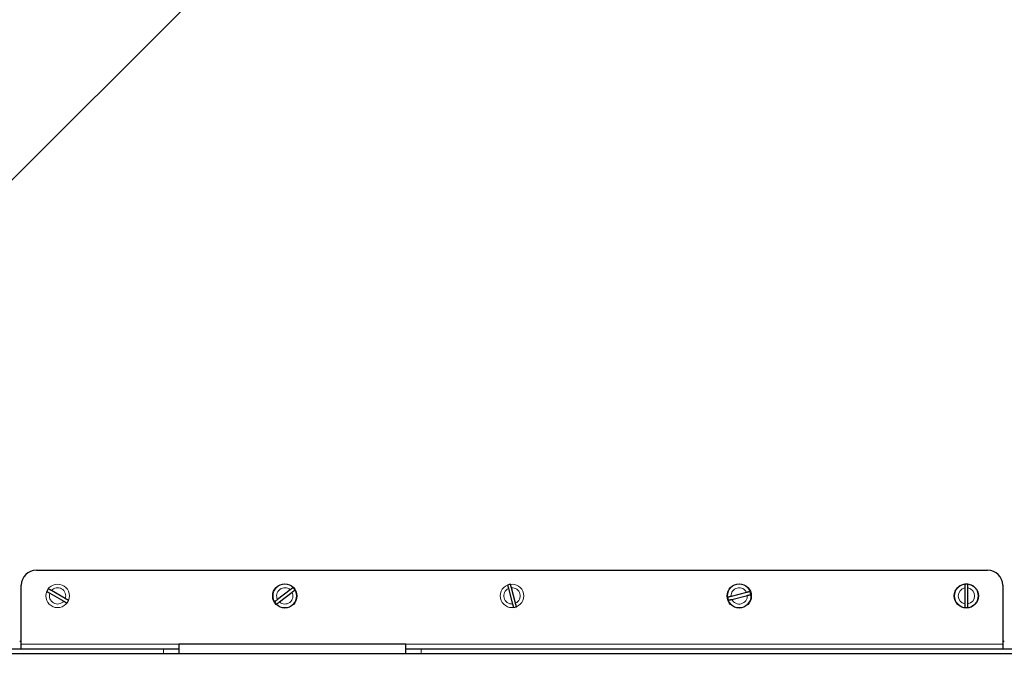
# Model space of a CAD drawing. Header units: millimetres. Extents: x 0 to 29700, y -16 to 21000.
# Tile 138 of 256: x 7284 to 7935, y 16286 to 16718. Entities that reach past the tile are written whole.
import ezdxf

# ---------------------------------------------------------------- set-up
doc = ezdxf.new("R2010")
doc.units = ezdxf.units.MM
doc.layers.add('1', color=7, linetype='Continuous', true_color=0xffffff)
doc.layers.add('254', color=7, linetype='Continuous', true_color=0xffffff)
doc.styles.add('latin_extended', font='simplex.shx')
doc.dimstyles.get("Standard").update_dxf_attribs({"dimtxt": 0.18, "dimasz": 0.18, "dimexe": 0.18, "dimexo": 0.0625, "dimgap": 0.09, "dimtad": 0, "dimtih": 1, "dimtoh": 1, "dimdec": 4, "dimzin": 0, "dimdsep": 46, "dimtxsty": 'Standard', "dimcen": 0.09, "dimadec": 0, "dimazin": 0, "dimtfac": 1, "dimtdec": 4, "dimtofl": 0, "dimtmove": 0, "dimatfit": 3, "dimfxl": 1, "dimtolj": 1, "dimtzin": 0, "dimarcsym": 0})

# ---------------------------------------------------------------- blocks, each defined once
blk = doc.blocks.new('_U0')
at = {"layer": '254', "color": 3, "linetype": 'Continuous', "lineweight": 13, "transparency": 16777216}
for p, q in [((2857.01, 16398.8), (2857.01, 14093.8)), ((10757.01, 15923.8), (10757.01, 14093.8)), ((3032.01, 14143.8), (10582.01, 14143.8))]:
    blk.add_line(p, q, dxfattribs=at)
at = {"layer": '254', "color": 3, "transparency": 16777216}
for points in [[(3032.01, 14172.97), (3032.01, 14114.64), (2857.01, 14143.8)], [(10582.01, 14114.64), (10582.01, 14172.97), (10757.01, 14143.8)]]:
    blk.add_solid(points, dxfattribs=at)
at = {"layer": 'Defpoints', "color": 0, "transparency": 16777216}
for p in [(2857.01, 16448.8), (10757.01, 15973.8), (10757.01, 14143.8)]:
    blk.add_point(p, dxfattribs=at)
at = {"layer": '254', "color": 2, "lineweight": 13, "transparency": 16777216, "insert": (6498.68, 14406.3), "char_height": 175, "attachment_point": 1, "style": 'latin_extended'}
blk.add_mtext('\\A1;7900', dxfattribs=at)

msp = doc.modelspace()

# ---------------------------------------------------------------- linework, layer by layer
at = {"layer": '1', "color": 2, "linetype": 'Continuous', "lineweight": 25}
for p, q in [((7236.013, 16568.233), (7421.133, 16753.353)), ((7295.513, 16353.803), (7923.513, 16353.803)), ((7285.513, 16304.803), (7285.513, 16343.803)), ((7611.825, 16331.944), (7609.136, 16342.171)), ((7908.513, 16342.09), (7908.513, 16331.516)), ((7910.513, 16331.516), (7910.513, 16342.09)), ((7933.513, 16343.803), (7933.513, 16304.803)), ((7304.43, 16338.569), (7313.6, 16333.303)), ((7314.596, 16335.037), (7305.426, 16340.303)), ((7463.098, 16340.816), (7454.711, 16334.377)), ((7455.929, 16332.79), (7464.316, 16339.23)), ((7607.202, 16341.662), (7609.89, 16331.436)), ((7764.387, 16339.083), (7754.143, 16336.461)), ((7754.639, 16334.524), (7764.883, 16337.145)), ((7284.498, 16306.803), (7285.514, 16306.803)), ((7285.513, 16301.803), (7285.513, 16304.803)), ((7539.513, 16304.803), (7389.513, 16304.803)), ((7389.513, 16304.803), (7389.513, 16301.803)), ((7539.513, 16301.803), (7539.513, 16304.803)), ((7933.513, 16306.803), (7934.528, 16306.803)), ((7933.513, 16304.803), (7933.513, 16301.803)), ((3006.295, 16298.803), (8339.013, 16298.803)), ((7244.513, 16301.803), (7379.513, 16301.803)), ((7379.513, 16301.803), (7389.513, 16301.803)), ((7389.513, 16301.803), (7389.513, 16298.803)), ((7539.513, 16301.803), (7549.513, 16301.803)), ((7539.513, 16298.803), (7539.513, 16301.803)), ((7549.513, 16301.803), (7974.513, 16301.803))]:
    msp.add_line(p, q, dxfattribs=at)
at = {"layer": '1', "color": 4, "linetype": 'Continuous', "lineweight": 13}
for p, q in [((7285.513, 16304.803), (7389.513, 16304.803)), ((7539.513, 16304.803), (7933.513, 16304.803)), ((7379.513, 16298.803), (7379.513, 16301.803)), ((7549.513, 16301.803), (7549.513, 16298.803))]:
    msp.add_line(p, q, dxfattribs=at)
for centre in [(7309.513, 16336.803), (7459.513, 16336.803), (7609.513, 16336.803), (7759.513, 16336.803), (7909.513, 16336.803)]:
    msp.add_circle(centre, 7.772, dxfattribs=at)
at = {"layer": '1', "color": 2, "linetype": 'Continuous', "lineweight": 25}
for centre in [(7459.513, 16336.803), (7759.513, 16336.803), (7909.513, 16336.803)]:
    msp.add_circle(centre, 8, dxfattribs=at)
for centre, radius, start, end in [((7295.513, 16343.803), 10, 90, 180), ((7923.513, 16343.803), 10, 0, 90), ((7459.513, 16336.803), 7.728, 30.081305, 44.950717), ((7609.513, 16336.803), 7.728, 97.291937, 112.161349), ((7909.513, 16336.803), 7.728, 82.565294, 97.434706), ((7309.513, 16336.803), 7.728, 142.698094, 157.567506), ((7759.513, 16336.803), 7.728, 186.920044, 201.789456), ((7759.513, 16336.803), 7.728, 6.920044, 21.789456), ((7309.513, 16336.803), 7.728, 322.698094, 337.567506), ((7459.513, 16336.803), 7.728, 210.081305, 224.950717), ((7609.513, 16336.803), 7.728, 277.291937, 292.161349), ((7909.513, 16336.803), 7.728, 262.565294, 277.434706)]:
    msp.add_arc(centre, radius, start, end, dxfattribs=at)
at = {"layer": '1', "color": 4, "linetype": 'Continuous', "lineweight": 13}
for centre, start, end in [((7309.513, 16336.803), 340.843138, 139.422462), ((7459.513, 16336.803), 48.226349, 206.805672), ((7609.513, 16336.803), 295.436981, 94.016305), ((7759.513, 16336.803), 25.065088, 183.644412), ((7909.513, 16336.803), 100.710338, 259.289662), ((7909.513, 16336.803), 280.710338, 79.289662), ((7309.513, 16336.803), 160.843138, 319.422462), ((7459.513, 16336.803), 228.226349, 26.805672), ((7609.513, 16336.803), 115.436981, 274.016305), ((7759.513, 16336.803), 205.065088, 3.644412)]:
    msp.add_arc(centre, 5.381, start, end, dxfattribs=at)
at = {"layer": '1', "color": 2, "linetype": 'Continuous', "lineweight": 25}
for points, knots in [([(7464.983, 16342.263), (7464.96, 16342.245), (7464.928, 16342.221), (7464.867, 16342.174), (7464.844, 16342.157), (7464.807, 16342.129), (7464.795, 16342.119), (7464.768, 16342.098), (7464.754, 16342.087), (7464.681, 16342.032), (7464.616, 16341.982), (7464.508, 16341.899), (7464.47, 16341.87), (7464.411, 16341.824), (7464.391, 16341.809), (7464.35, 16341.777), (7464.329, 16341.761), (7464.221, 16341.679), (7464.131, 16341.609), (7463.989, 16341.5), (7463.94, 16341.463), (7463.865, 16341.405), (7463.84, 16341.386), (7463.789, 16341.347), (7463.764, 16341.327), (7463.634, 16341.228), (7463.529, 16341.147), (7463.316, 16340.983), (7463.208, 16340.9), (7463.098, 16340.816)], [0, 0, 0, 0, 0.125, 0.125, 0.1875, 0.1875, 0.21875, 0.21875, 0.25, 0.25, 0.375, 0.375, 0.4375, 0.4375, 0.46875, 0.46875, 0.5, 0.5, 0.625, 0.625, 0.6875, 0.6875, 0.71875, 0.71875, 0.75, 0.75, 0.875, 0.875, 1, 1, 1, 1]), ([(7606.598, 16343.96), (7606.606, 16343.932), (7606.616, 16343.893), (7606.635, 16343.819), (7606.643, 16343.792), (7606.654, 16343.747), (7606.658, 16343.731), (7606.667, 16343.698), (7606.672, 16343.681), (7606.695, 16343.593), (7606.716, 16343.514), (7606.75, 16343.382), (7606.762, 16343.336), (7606.781, 16343.264), (7606.788, 16343.239), (7606.801, 16343.189), (7606.808, 16343.163), (7606.842, 16343.032), (7606.871, 16342.922), (7606.917, 16342.748), (7606.932, 16342.689), (7606.956, 16342.598), (7606.964, 16342.567), (7606.981, 16342.505), (7606.989, 16342.474), (7607.03, 16342.316), (7607.064, 16342.188), (7607.132, 16341.928), (7607.167, 16341.796), (7607.202, 16341.662)], [0, 0, 0, 0, 0.125, 0.125, 0.1875, 0.1875, 0.21875, 0.21875, 0.25, 0.25, 0.375, 0.375, 0.4375, 0.4375, 0.46875, 0.46875, 0.5, 0.5, 0.625, 0.625, 0.6875, 0.6875, 0.71875, 0.71875, 0.75, 0.75, 0.875, 0.875, 1, 1, 1, 1]), ([(7609.136, 16342.171), (7609.101, 16342.305), (7609.067, 16342.437), (7608.998, 16342.697), (7608.964, 16342.825), (7608.915, 16343.015), (7608.898, 16343.077), (7608.867, 16343.198), (7608.851, 16343.257), (7608.805, 16343.431), (7608.776, 16343.541), (7608.742, 16343.672), (7608.735, 16343.697), (7608.722, 16343.748), (7608.703, 16343.821), (7608.685, 16343.89), (7608.65, 16344.022), (7608.629, 16344.102), (7608.606, 16344.19), (7608.601, 16344.207), (7608.593, 16344.24), (7608.589, 16344.255), (7608.577, 16344.3), (7608.57, 16344.328), (7608.55, 16344.402), (7608.54, 16344.441), (7608.532, 16344.469)], [0, 0, 0, 0, 0.125, 0.125, 0.25, 0.25, 0.3125, 0.3125, 0.375, 0.375, 0.5, 0.5, 0.53125, 0.53125, 0.5625, 0.625, 0.625, 0.75, 0.75, 0.78125, 0.78125, 0.8125, 0.8125, 0.875, 0.875, 1, 1, 1, 1]), ([(7908.513, 16344.466), (7908.513, 16344.437), (7908.513, 16344.397), (7908.513, 16344.32), (7908.513, 16344.292), (7908.513, 16344.245), (7908.513, 16344.229), (7908.513, 16344.195), (7908.513, 16344.178), (7908.513, 16344.087), (7908.513, 16344.004), (7908.513, 16343.868), (7908.513, 16343.821), (7908.513, 16343.746), (7908.513, 16343.72), (7908.513, 16343.668), (7908.513, 16343.642), (7908.513, 16343.507), (7908.513, 16343.393), (7908.513, 16343.213), (7908.513, 16343.152), (7908.513, 16343.058), (7908.513, 16343.026), (7908.513, 16342.962), (7908.513, 16342.929), (7908.513, 16342.766), (7908.513, 16342.634), (7908.513, 16342.365), (7908.513, 16342.229), (7908.513, 16342.09)], [0, 0, 0, 0, 0.125, 0.125, 0.1875, 0.1875, 0.21875, 0.21875, 0.25, 0.25, 0.375, 0.375, 0.4375, 0.4375, 0.46875, 0.46875, 0.5, 0.5, 0.625, 0.625, 0.6875, 0.6875, 0.71875, 0.71875, 0.75, 0.75, 0.875, 0.875, 1, 1, 1, 1]), ([(7910.513, 16342.09), (7910.513, 16342.229), (7910.513, 16342.365), (7910.513, 16342.634), (7910.513, 16342.767), (7910.513, 16342.963), (7910.513, 16343.027), (7910.513, 16343.152), (7910.513, 16343.213), (7910.513, 16343.393), (7910.513, 16343.507), (7910.513, 16343.642), (7910.513, 16343.669), (7910.513, 16343.721), (7910.513, 16343.797), (7910.513, 16343.868), (7910.513, 16344.004), (7910.513, 16344.087), (7910.513, 16344.178), (7910.513, 16344.196), (7910.513, 16344.229), (7910.513, 16344.245), (7910.513, 16344.292), (7910.513, 16344.32), (7910.513, 16344.397), (7910.513, 16344.437), (7910.513, 16344.466)], [0, 0, 0, 0, 0.125, 0.125, 0.25, 0.25, 0.3125, 0.3125, 0.375, 0.375, 0.5, 0.5, 0.53125, 0.53125, 0.5625, 0.625, 0.625, 0.75, 0.75, 0.78125, 0.78125, 0.8125, 0.8125, 0.875, 0.875, 1, 1, 1, 1]), ([(7302.37, 16339.752), (7302.395, 16339.738), (7302.43, 16339.718), (7302.497, 16339.679), (7302.521, 16339.665), (7302.562, 16339.642), (7302.576, 16339.634), (7302.605, 16339.617), (7302.62, 16339.609), (7302.699, 16339.563), (7302.771, 16339.522), (7302.889, 16339.454), (7302.93, 16339.431), (7302.995, 16339.393), (7303.017, 16339.381), (7303.062, 16339.355), (7303.085, 16339.342), (7303.202, 16339.274), (7303.301, 16339.217), (7303.457, 16339.128), (7303.51, 16339.098), (7303.592, 16339.051), (7303.619, 16339.035), (7303.675, 16339.003), (7303.703, 16338.987), (7303.844, 16338.906), (7303.959, 16338.84), (7304.192, 16338.706), (7304.31, 16338.638), (7304.43, 16338.569)], [0, 0, 0, 0, 0.125, 0.125, 0.1875, 0.1875, 0.21875, 0.21875, 0.25, 0.25, 0.375, 0.375, 0.4375, 0.4375, 0.46875, 0.46875, 0.5, 0.5, 0.625, 0.625, 0.6875, 0.6875, 0.71875, 0.71875, 0.75, 0.75, 0.875, 0.875, 1, 1, 1, 1]), ([(7305.426, 16340.303), (7305.306, 16340.372), (7305.188, 16340.44), (7304.955, 16340.574), (7304.84, 16340.64), (7304.67, 16340.738), (7304.614, 16340.77), (7304.506, 16340.832), (7304.452, 16340.863), (7304.297, 16340.952), (7304.198, 16341.009), (7304.081, 16341.076), (7304.058, 16341.089), (7304.013, 16341.115), (7303.946, 16341.153), (7303.885, 16341.189), (7303.767, 16341.257), (7303.695, 16341.297), (7303.616, 16341.343), (7303.601, 16341.352), (7303.572, 16341.369), (7303.529, 16341.393), (7303.493, 16341.414), (7303.426, 16341.452), (7303.391, 16341.472), (7303.366, 16341.487)], [0, 0, 0, 0, 0.125, 0.125, 0.25, 0.25, 0.3125, 0.3125, 0.375, 0.375, 0.5, 0.5, 0.53125, 0.53125, 0.5625, 0.625, 0.625, 0.75, 0.75, 0.78125, 0.78125, 0.8125, 0.875, 0.875, 1, 1, 1, 1]), ([(7464.316, 16339.23), (7464.426, 16339.314), (7464.534, 16339.397), (7464.748, 16339.561), (7464.853, 16339.642), (7465.008, 16339.761), (7465.059, 16339.8), (7465.158, 16339.877), (7465.207, 16339.914), (7465.349, 16340.023), (7465.44, 16340.092), (7465.547, 16340.175), (7465.568, 16340.191), (7465.609, 16340.223), (7465.67, 16340.269), (7465.726, 16340.313), (7465.834, 16340.395), (7465.899, 16340.445), (7465.972, 16340.501), (7465.986, 16340.512), (7466.013, 16340.532), (7466.051, 16340.562), (7466.085, 16340.588), (7466.146, 16340.635), (7466.178, 16340.659), (7466.201, 16340.677)], [0, 0, 0, 0, 0.125, 0.125, 0.25, 0.25, 0.3125, 0.3125, 0.375, 0.375, 0.5, 0.5, 0.53125, 0.53125, 0.5625, 0.625, 0.625, 0.75, 0.75, 0.78125, 0.78125, 0.8125, 0.875, 0.875, 1, 1, 1, 1]), ([(7754.143, 16336.461), (7754.009, 16336.427), (7753.877, 16336.393), (7753.616, 16336.326), (7753.488, 16336.293), (7753.298, 16336.245), (7753.236, 16336.229), (7753.115, 16336.198), (7753.055, 16336.183), (7752.882, 16336.138), (7752.771, 16336.11), (7752.64, 16336.076), (7752.614, 16336.07), (7752.564, 16336.057), (7752.49, 16336.038), (7752.421, 16336.02), (7752.289, 16335.987), (7752.209, 16335.966), (7752.121, 16335.944), (7752.104, 16335.939), (7752.071, 16335.931), (7752.056, 16335.927), (7752.01, 16335.915), (7751.983, 16335.908), (7751.909, 16335.889), (7751.87, 16335.879), (7751.841, 16335.872)], [0, 0, 0, 0, 0.125, 0.125, 0.25, 0.25, 0.3125, 0.3125, 0.375, 0.375, 0.5, 0.5, 0.53125, 0.53125, 0.5625, 0.625, 0.625, 0.75, 0.75, 0.78125, 0.78125, 0.8125, 0.8125, 0.875, 0.875, 1, 1, 1, 1]), ([(7766.689, 16339.672), (7766.661, 16339.665), (7766.622, 16339.655), (7766.548, 16339.636), (7766.52, 16339.629), (7766.475, 16339.617), (7766.46, 16339.613), (7766.427, 16339.605), (7766.41, 16339.6), (7766.321, 16339.578), (7766.242, 16339.557), (7766.11, 16339.524), (7766.064, 16339.512), (7765.991, 16339.493), (7765.967, 16339.487), (7765.916, 16339.474), (7765.89, 16339.467), (7765.759, 16339.434), (7765.649, 16339.406), (7765.475, 16339.361), (7765.416, 16339.346), (7765.325, 16339.323), (7765.294, 16339.315), (7765.232, 16339.299), (7765.2, 16339.291), (7765.042, 16339.25), (7764.914, 16339.218), (7764.654, 16339.151), (7764.522, 16339.117), (7764.387, 16339.083)], [0, 0, 0, 0, 0.125, 0.125, 0.1875, 0.1875, 0.21875, 0.21875, 0.25, 0.25, 0.375, 0.375, 0.4375, 0.4375, 0.46875, 0.46875, 0.5, 0.5, 0.625, 0.625, 0.6875, 0.6875, 0.71875, 0.71875, 0.75, 0.75, 0.875, 0.875, 1, 1, 1, 1]), ([(7764.883, 16337.145), (7765.017, 16337.18), (7765.15, 16337.213), (7765.41, 16337.28), (7765.539, 16337.313), (7765.729, 16337.362), (7765.791, 16337.378), (7765.912, 16337.409), (7765.971, 16337.424), (7766.145, 16337.468), (7766.256, 16337.496), (7766.387, 16337.53), (7766.412, 16337.537), (7766.463, 16337.549), (7766.537, 16337.568), (7766.606, 16337.586), (7766.738, 16337.62), (7766.817, 16337.64), (7766.906, 16337.663), (7766.923, 16337.667), (7766.956, 16337.676), (7766.971, 16337.68), (7767.016, 16337.691), (7767.044, 16337.698), (7767.118, 16337.717), (7767.157, 16337.727), (7767.185, 16337.734)], [0, 0, 0, 0, 0.125, 0.125, 0.25, 0.25, 0.3125, 0.3125, 0.375, 0.375, 0.5, 0.5, 0.53125, 0.53125, 0.5625, 0.625, 0.625, 0.75, 0.75, 0.78125, 0.78125, 0.8125, 0.8125, 0.875, 0.875, 1, 1, 1, 1]), ([(7313.6, 16333.303), (7313.72, 16333.234), (7313.839, 16333.166), (7314.072, 16333.032), (7314.187, 16332.966), (7314.357, 16332.868), (7314.413, 16332.837), (7314.521, 16332.774), (7314.574, 16332.744), (7314.73, 16332.654), (7314.829, 16332.598), (7314.946, 16332.53), (7314.969, 16332.517), (7315.014, 16332.491), (7315.08, 16332.453), (7315.142, 16332.418), (7315.26, 16332.35), (7315.331, 16332.309), (7315.411, 16332.263), (7315.426, 16332.255), (7315.455, 16332.238), (7315.497, 16332.214), (7315.534, 16332.193), (7315.601, 16332.154), (7315.636, 16332.134), (7315.661, 16332.12)], [0, 0, 0, 0, 0.125, 0.125, 0.25, 0.25, 0.3125, 0.3125, 0.375, 0.375, 0.5, 0.5, 0.53125, 0.53125, 0.5625, 0.625, 0.625, 0.75, 0.75, 0.78125, 0.78125, 0.8125, 0.875, 0.875, 1, 1, 1, 1]), ([(7316.657, 16333.854), (7316.632, 16333.869), (7316.597, 16333.889), (7316.53, 16333.927), (7316.505, 16333.941), (7316.465, 16333.964), (7316.451, 16333.972), (7316.422, 16333.989), (7316.406, 16333.998), (7316.327, 16334.043), (7316.256, 16334.084), (7316.138, 16334.152), (7316.097, 16334.176), (7316.032, 16334.213), (7316.01, 16334.226), (7315.965, 16334.252), (7315.942, 16334.265), (7315.824, 16334.332), (7315.726, 16334.389), (7315.57, 16334.478), (7315.517, 16334.509), (7315.435, 16334.556), (7315.408, 16334.571), (7315.352, 16334.603), (7315.324, 16334.62), (7315.182, 16334.701), (7315.068, 16334.767), (7314.835, 16334.901), (7314.716, 16334.969), (7314.596, 16335.037)], [0, 0, 0, 0, 0.125, 0.125, 0.1875, 0.1875, 0.21875, 0.21875, 0.25, 0.25, 0.375, 0.375, 0.4375, 0.4375, 0.46875, 0.46875, 0.5, 0.5, 0.625, 0.625, 0.6875, 0.6875, 0.71875, 0.71875, 0.75, 0.75, 0.875, 0.875, 1, 1, 1, 1]), ([(7454.711, 16334.377), (7454.601, 16334.292), (7454.493, 16334.209), (7454.279, 16334.045), (7454.174, 16333.965), (7454.018, 16333.845), (7453.968, 16333.806), (7453.868, 16333.73), (7453.82, 16333.693), (7453.678, 16333.583), (7453.587, 16333.514), (7453.48, 16333.432), (7453.459, 16333.415), (7453.418, 16333.384), (7453.357, 16333.337), (7453.3, 16333.294), (7453.192, 16333.211), (7453.127, 16333.161), (7453.055, 16333.105), (7453.041, 16333.095), (7453.014, 16333.074), (7452.976, 16333.044), (7452.942, 16333.019), (7452.881, 16332.972), (7452.849, 16332.947), (7452.826, 16332.93)], [0, 0, 0, 0, 0.125, 0.125, 0.25, 0.25, 0.3125, 0.3125, 0.375, 0.375, 0.5, 0.5, 0.53125, 0.53125, 0.5625, 0.625, 0.625, 0.75, 0.75, 0.78125, 0.78125, 0.8125, 0.875, 0.875, 1, 1, 1, 1]), ([(7454.044, 16331.343), (7454.067, 16331.361), (7454.099, 16331.386), (7454.16, 16331.432), (7454.182, 16331.449), (7454.219, 16331.478), (7454.232, 16331.488), (7454.259, 16331.508), (7454.273, 16331.519), (7454.345, 16331.575), (7454.41, 16331.625), (7454.519, 16331.708), (7454.556, 16331.737), (7454.616, 16331.782), (7454.636, 16331.798), (7454.677, 16331.829), (7454.698, 16331.846), (7454.805, 16331.928), (7454.896, 16331.997), (7455.038, 16332.107), (7455.087, 16332.144), (7455.161, 16332.201), (7455.187, 16332.22), (7455.237, 16332.26), (7455.263, 16332.279), (7455.392, 16332.379), (7455.498, 16332.459), (7455.711, 16332.623), (7455.819, 16332.706), (7455.929, 16332.79)], [0, 0, 0, 0, 0.125, 0.125, 0.1875, 0.1875, 0.21875, 0.21875, 0.25, 0.25, 0.375, 0.375, 0.4375, 0.4375, 0.46875, 0.46875, 0.5, 0.5, 0.625, 0.625, 0.6875, 0.6875, 0.71875, 0.71875, 0.75, 0.75, 0.875, 0.875, 1, 1, 1, 1]), ([(7609.89, 16331.436), (7609.925, 16331.302), (7609.96, 16331.17), (7610.029, 16330.909), (7610.062, 16330.781), (7610.112, 16330.591), (7610.128, 16330.529), (7610.16, 16330.408), (7610.176, 16330.349), (7610.221, 16330.176), (7610.25, 16330.066), (7610.285, 16329.935), (7610.291, 16329.909), (7610.305, 16329.859), (7610.324, 16329.785), (7610.342, 16329.716), (7610.377, 16329.584), (7610.398, 16329.505), (7610.421, 16329.417), (7610.425, 16329.4), (7610.434, 16329.367), (7610.438, 16329.351), (7610.45, 16329.306), (7610.457, 16329.279), (7610.477, 16329.205), (7610.487, 16329.166), (7610.494, 16329.138)], [0, 0, 0, 0, 0.125, 0.125, 0.25, 0.25, 0.3125, 0.3125, 0.375, 0.375, 0.5, 0.5, 0.53125, 0.53125, 0.5625, 0.625, 0.625, 0.75, 0.75, 0.78125, 0.78125, 0.8125, 0.8125, 0.875, 0.875, 1, 1, 1, 1]), ([(7612.429, 16329.646), (7612.421, 16329.674), (7612.411, 16329.713), (7612.391, 16329.787), (7612.384, 16329.815), (7612.372, 16329.86), (7612.368, 16329.875), (7612.36, 16329.908), (7612.355, 16329.925), (7612.332, 16330.013), (7612.311, 16330.093), (7612.276, 16330.225), (7612.264, 16330.271), (7612.245, 16330.343), (7612.239, 16330.367), (7612.226, 16330.418), (7612.219, 16330.444), (7612.185, 16330.574), (7612.156, 16330.685), (7612.11, 16330.858), (7612.094, 16330.917), (7612.07, 16331.008), (7612.062, 16331.039), (7612.046, 16331.101), (7612.038, 16331.133), (7611.996, 16331.29), (7611.963, 16331.418), (7611.894, 16331.678), (7611.86, 16331.81), (7611.825, 16331.944)], [0, 0, 0, 0, 0.125, 0.125, 0.1875, 0.1875, 0.21875, 0.21875, 0.25, 0.25, 0.375, 0.375, 0.4375, 0.4375, 0.46875, 0.46875, 0.5, 0.5, 0.625, 0.625, 0.6875, 0.6875, 0.71875, 0.71875, 0.75, 0.75, 0.875, 0.875, 1, 1, 1, 1]), ([(7752.337, 16333.935), (7752.365, 16333.942), (7752.405, 16333.952), (7752.479, 16333.971), (7752.506, 16333.978), (7752.551, 16333.989), (7752.567, 16333.993), (7752.6, 16334.002), (7752.617, 16334.006), (7752.705, 16334.029), (7752.785, 16334.049), (7752.917, 16334.083), (7752.963, 16334.095), (7753.035, 16334.113), (7753.06, 16334.119), (7753.11, 16334.132), (7753.136, 16334.139), (7753.267, 16334.172), (7753.378, 16334.201), (7753.552, 16334.245), (7753.611, 16334.26), (7753.702, 16334.284), (7753.733, 16334.292), (7753.795, 16334.308), (7753.826, 16334.316), (7753.984, 16334.356), (7754.113, 16334.389), (7754.373, 16334.455), (7754.505, 16334.489), (7754.639, 16334.524)], [0, 0, 0, 0, 0.125, 0.125, 0.1875, 0.1875, 0.21875, 0.21875, 0.25, 0.25, 0.375, 0.375, 0.4375, 0.4375, 0.46875, 0.46875, 0.5, 0.5, 0.625, 0.625, 0.6875, 0.6875, 0.71875, 0.71875, 0.75, 0.75, 0.875, 0.875, 1, 1, 1, 1]), ([(7908.513, 16331.516), (7908.513, 16331.378), (7908.513, 16331.241), (7908.513, 16330.972), (7908.513, 16330.839), (7908.513, 16330.643), (7908.513, 16330.579), (7908.513, 16330.454), (7908.513, 16330.393), (7908.513, 16330.214), (7908.513, 16330.1), (7908.513, 16329.964), (7908.513, 16329.938), (7908.513, 16329.886), (7908.513, 16329.809), (7908.513, 16329.738), (7908.513, 16329.602), (7908.513, 16329.52), (7908.513, 16329.428), (7908.513, 16329.411), (7908.513, 16329.377), (7908.513, 16329.361), (7908.513, 16329.314), (7908.513, 16329.286), (7908.513, 16329.209), (7908.513, 16329.169), (7908.513, 16329.14)], [0, 0, 0, 0, 0.125, 0.125, 0.25, 0.25, 0.3125, 0.3125, 0.375, 0.375, 0.5, 0.5, 0.53125, 0.53125, 0.5625, 0.625, 0.625, 0.75, 0.75, 0.78125, 0.78125, 0.8125, 0.8125, 0.875, 0.875, 1, 1, 1, 1]), ([(7910.513, 16329.14), (7910.513, 16329.169), (7910.513, 16329.209), (7910.513, 16329.286), (7910.513, 16329.314), (7910.513, 16329.361), (7910.513, 16329.377), (7910.513, 16329.411), (7910.513, 16329.429), (7910.513, 16329.52), (7910.513, 16329.602), (7910.513, 16329.738), (7910.513, 16329.786), (7910.513, 16329.861), (7910.513, 16329.886), (7910.513, 16329.938), (7910.513, 16329.965), (7910.513, 16330.1), (7910.513, 16330.214), (7910.513, 16330.393), (7910.513, 16330.455), (7910.513, 16330.549), (7910.513, 16330.58), (7910.513, 16330.645), (7910.513, 16330.677), (7910.513, 16330.84), (7910.513, 16330.973), (7910.513, 16331.241), (7910.513, 16331.378), (7910.513, 16331.516)], [0, 0, 0, 0, 0.125, 0.125, 0.1875, 0.1875, 0.21875, 0.21875, 0.25, 0.25, 0.375, 0.375, 0.4375, 0.4375, 0.46875, 0.46875, 0.5, 0.5, 0.625, 0.625, 0.6875, 0.6875, 0.71875, 0.71875, 0.75, 0.75, 0.875, 0.875, 1, 1, 1, 1])]:
    msp.add_open_spline(points, degree=3, knots=knots, dxfattribs=at)

# ---------------------------------------------------------------- dimensions: what is measured, and where the dimension line sits
at = {"layer": '254', "color": 2, "linetype": 'Continuous', "lineweight": 13}
dim = msp.add_linear_dim(base=(10757.013, 14143.803), p1=(2857.013, 16448.803), p2=(10757.013, 15973.803), dimstyle='Standard', override={"dimscale": 50, "dimtxt": 3.5, "dimasz": 3.5, "dimexe": 1, "dimexo": 1, "dimgap": 1.75, "dimtad": 1, "dimtih": 1, "dimtoh": 0, "dimdec": 2, "dimlfac": 1, "dimzin": 8, "dimdsep": 46, "dimlunit": 2, "dimtxsty": 'latin_extended', "dimsah": 1, "dimse1": 0, "dimse2": 0, "dimsd1": 0, "dimsd2": 0, "dimclrd": 3, "dimclre": 3, "dimclrt": 2, "dimtol": 0, "dimtm": -0.1, "dimtfac": 0.714286, "dimtdec": 3, "dimtofl": 1, "dimtmove": 0, "dimtzin": 8, "dimlwd": 13, "dimlwe": 13}, dxfattribs=at)
dim.commit()
dim.dimension.update_dxf_attribs({"geometry": '_U0', "text_midpoint": (6807.013, 14143.803), "dimtype": 160})

doc.saveas('drawing.dxf')
